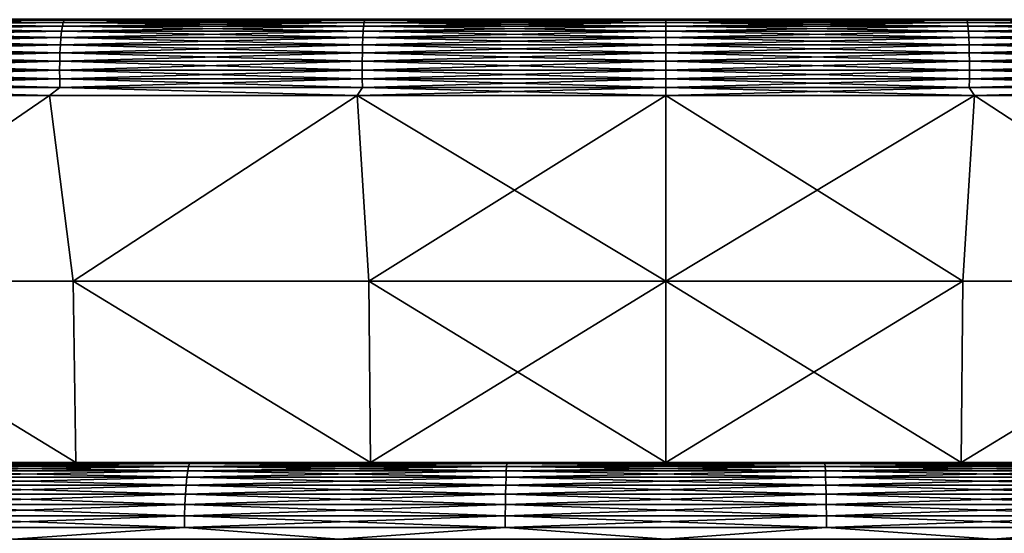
# Model space of a CAD drawing. Header units: metres. Extents: x -105 to 105, y -72 to 59.
# Tile 204 of 256: x -2.55 to 1.33, y -48.63 to -46.6. Entities that reach past the tile are written whole.
import ezdxf

# ---------------------------------------------------------------- set-up
doc = ezdxf.new("R2010")
doc.units = ezdxf.units.M
doc.layers.add('solid_509431_AD150_SW0001', color=7, linetype='CONTINUOUS')

msp = doc.modelspace()

# ---------------------------------------------------------------- linework, layer by layer
at = {"layer": 'solid_509431_AD150_SW0001'}
for points in [[(-3.549259, -46.602993, 14.639441), (-2.411435, -46.599998, 14.766455), (-3.607265, -46.599998, 14.594521)], [(-3.549259, -46.602993, -27.139441), (-3.607265, -46.599998, -27.094521), (-2.411435, -46.599998, -27.266455)], [(-3.565032, -46.646854, 14.732273), (-2.382938, -46.646854, 14.899158), (-3.560232, -46.626785, 14.704026)], [(-3.565032, -46.646854, -27.232273), (-3.560232, -46.626785, -27.204025), (-2.37973, -46.626785, -27.370686)], [(-2.382938, -46.646854, -27.399157), (-3.565032, -46.646854, -27.232273), (-2.37973, -46.626785, -27.370686)], [(-3.560232, -46.626785, 14.704026), (-2.37973, -46.626785, 14.870685), (-3.55492, -46.612011, 14.672763)], [(-3.560232, -46.626785, -27.204025), (-3.55492, -46.612011, -27.172762), (-2.376179, -46.612011, -27.339174)], [(-2.37973, -46.626785, -27.370686), (-3.560232, -46.626785, -27.204025), (-2.376179, -46.612011, -27.339174)], [(-2.382938, -46.646854, 14.899158), (-2.37973, -46.626785, 14.870685), (-3.560232, -46.626785, 14.704026)], [(-3.55492, -46.612011, 14.672763), (-2.376179, -46.612011, 14.839173), (-3.549259, -46.602993, 14.639441)], [(-3.55492, -46.612011, -27.172762), (-3.549259, -46.602993, -27.139441), (-2.372395, -46.602993, -27.305586)], [(-2.376179, -46.612011, -27.339174), (-3.55492, -46.612011, -27.172762), (-2.372395, -46.602993, -27.305586)], [(-2.37973, -46.626785, 14.870685), (-2.376179, -46.612011, 14.839173), (-3.55492, -46.612011, 14.672763)], [(-3.549259, -46.602993, 14.639441), (-2.372395, -46.602993, 14.805586), (-2.411435, -46.599998, 14.766455)], [(-2.372395, -46.602993, -27.305586), (-3.549259, -46.602993, -27.139441), (-2.411435, -46.599998, -27.266455)], [(-2.376179, -46.612011, 14.839173), (-2.372395, -46.602993, 14.805586), (-3.549259, -46.602993, 14.639441)], [(-2.372395, -46.602993, 14.805586), (-1.207667, -46.599998, 14.869846), (-2.411435, -46.599998, 14.766455)], [(-2.372395, -46.602993, -27.305586), (-2.411435, -46.599998, -27.266455), (-1.207667, -46.599998, -27.369846)], [(-2.382938, -46.646854, 14.899158), (-1.193346, -46.646854, 14.999498), (-2.37973, -46.626785, 14.870685)], [(-2.382938, -46.646854, -27.399157), (-2.37973, -46.626785, -27.370686), (-1.19174, -46.626785, -27.47089)], [(-1.193346, -46.646854, -27.499498), (-2.382938, -46.646854, -27.399157), (-1.19174, -46.626785, -27.47089)], [(-2.37973, -46.626785, 14.870685), (-1.19174, -46.626785, 14.970891), (-2.376179, -46.612011, 14.839173)], [(-2.37973, -46.626785, -27.370686), (-2.376179, -46.612011, -27.339174), (-1.189962, -46.612011, -27.43923)], [(-1.19174, -46.626785, -27.47089), (-2.37973, -46.626785, -27.370686), (-1.189962, -46.612011, -27.43923)], [(-1.193346, -46.646854, 14.999498), (-1.19174, -46.626785, 14.970891), (-2.37973, -46.626785, 14.870685)], [(-2.376179, -46.612011, 14.839173), (-1.189962, -46.612011, 14.93923), (-2.372395, -46.602993, 14.805586)], [(-2.376179, -46.612011, -27.339174), (-2.372395, -46.602993, -27.305586), (-1.188066, -46.602993, -27.405483)], [(-1.189962, -46.612011, -27.43923), (-2.376179, -46.612011, -27.339174), (-1.188066, -46.602993, -27.405483)], [(-1.19174, -46.626785, 14.970891), (-1.189962, -46.612011, 14.93923), (-2.376179, -46.612011, 14.839173)], [(-2.372395, -46.602993, 14.805586), (-1.188066, -46.602993, 14.905483), (-1.207667, -46.599998, 14.869846)], [(-1.188066, -46.602993, -27.405483), (-2.372395, -46.602993, -27.305586), (-1.207667, -46.599998, -27.369846)], [(-1.189962, -46.612011, 14.93923), (-1.188066, -46.602993, 14.905483), (-2.372395, -46.602993, 14.805586)], [(0, -46.602993, 14.938817), (0, -46.599998, 14.904347), (-1.207667, -46.599998, 14.869846)], [(-1.188066, -46.602993, 14.905483), (0, -46.602993, 14.938817), (-1.207667, -46.599998, 14.869846)], [(-1.188066, -46.602993, -27.405483), (-1.207667, -46.599998, -27.369846), (0, -46.599998, -27.404348)], [(-1.193346, -46.646854, -27.499498), (0, -46.626785, -27.504328), (0, -46.646854, -27.53298)], [(-1.193346, -46.646854, -27.499498), (-1.19174, -46.626785, -27.47089), (0, -46.626785, -27.504328)], [(-1.193346, -46.646854, 14.999498), (0, -46.646854, 15.03298), (-1.19174, -46.626785, 14.970891)], [(-1.19174, -46.626785, -27.47089), (0, -46.612011, -27.472616), (0, -46.626785, -27.504328)], [(-1.19174, -46.626785, -27.47089), (-1.189962, -46.612011, -27.43923), (0, -46.612011, -27.472616)], [(-1.19174, -46.626785, 14.970891), (0, -46.626785, 15.004328), (-1.189962, -46.612011, 14.93923)], [(-1.19174, -46.626785, 14.970891), (0, -46.646854, 15.03298), (0, -46.626785, 15.004328)], [(-1.189962, -46.612011, -27.43923), (0, -46.602993, -27.438816), (0, -46.612011, -27.472616)], [(-1.189962, -46.612011, -27.43923), (-1.188066, -46.602993, -27.405483), (0, -46.602993, -27.438816)], [(-1.189962, -46.612011, 14.93923), (0, -46.612011, 14.972617), (-1.188066, -46.602993, 14.905483)], [(-1.189962, -46.612011, 14.93923), (0, -46.626785, 15.004328), (0, -46.612011, 14.972617)], [(-1.188066, -46.602993, -27.405483), (0, -46.599998, -27.404348), (0, -46.602993, -27.438816)], [(-1.188066, -46.602993, 14.905483), (0, -46.612011, 14.972617), (0, -46.602993, 14.938817)], [(1.188066, -46.602993, 14.905483), (1.207667, -46.599998, 14.869846), (0, -46.599998, 14.904347)], [(0, -46.602993, 14.938817), (1.188066, -46.602993, 14.905483), (0, -46.599998, 14.904347)], [(0, -46.602993, -27.438816), (0, -46.599998, -27.404348), (1.207667, -46.599998, -27.369846)], [(1.188066, -46.602993, -27.405483), (0, -46.602993, -27.438816), (1.207667, -46.599998, -27.369846)], [(0, -46.612011, -27.472616), (0, -46.602993, -27.438816), (1.188066, -46.602993, -27.405483)], [(1.189962, -46.612011, -27.43923), (0, -46.612011, -27.472616), (1.188066, -46.602993, -27.405483)], [(1.189962, -46.612011, 14.93923), (1.188066, -46.602993, 14.905483), (0, -46.602993, 14.938817)], [(0, -46.612011, 14.972617), (1.189962, -46.612011, 14.93923), (0, -46.602993, 14.938817)], [(0, -46.626785, -27.504328), (0, -46.612011, -27.472616), (1.189962, -46.612011, -27.43923)], [(1.19174, -46.626785, -27.47089), (0, -46.626785, -27.504328), (1.189962, -46.612011, -27.43923)], [(1.19174, -46.626785, 14.970891), (1.189962, -46.612011, 14.93923), (0, -46.612011, 14.972617)], [(0, -46.626785, 15.004328), (1.19174, -46.626785, 14.970891), (0, -46.612011, 14.972617)], [(0, -46.646854, -27.53298), (0, -46.626785, -27.504328), (1.19174, -46.626785, -27.47089)], [(1.193346, -46.646854, -27.499498), (0, -46.646854, -27.53298), (1.19174, -46.626785, -27.47089)], [(1.193346, -46.646854, 14.999498), (1.19174, -46.626785, 14.970891), (0, -46.626785, 15.004328)], [(0, -46.646854, 15.03298), (1.193346, -46.646854, 14.999498), (0, -46.626785, 15.004328)], [(2.372395, -46.602993, -27.305586), (1.188066, -46.602993, -27.405483), (1.207667, -46.599998, -27.369846)], [(1.188066, -46.602993, 14.905483), (2.372395, -46.602993, 14.805586), (1.207667, -46.599998, 14.869846)], [(1.189962, -46.612011, -27.43923), (1.188066, -46.602993, -27.405483), (2.372395, -46.602993, -27.305586)], [(2.376179, -46.612011, 14.839173), (2.372395, -46.602993, 14.805586), (1.188066, -46.602993, 14.905483)], [(1.189962, -46.612011, 14.93923), (2.376179, -46.612011, 14.839173), (1.188066, -46.602993, 14.905483)], [(2.376179, -46.612011, -27.339174), (1.189962, -46.612011, -27.43923), (2.372395, -46.602993, -27.305586)], [(1.19174, -46.626785, -27.47089), (1.189962, -46.612011, -27.43923), (2.376179, -46.612011, -27.339174)], [(2.37973, -46.626785, 14.870685), (2.376179, -46.612011, 14.839173), (1.189962, -46.612011, 14.93923)], [(1.19174, -46.626785, 14.970891), (2.37973, -46.626785, 14.870685), (1.189962, -46.612011, 14.93923)], [(2.37973, -46.626785, -27.370686), (1.19174, -46.626785, -27.47089), (2.376179, -46.612011, -27.339174)], [(1.193346, -46.646854, -27.499498), (1.19174, -46.626785, -27.47089), (2.37973, -46.626785, -27.370686)], [(2.382938, -46.646854, 14.899158), (2.37973, -46.626785, 14.870685), (1.19174, -46.626785, 14.970891)], [(1.193346, -46.646854, 14.999498), (2.382938, -46.646854, 14.899158), (1.19174, -46.626785, 14.970891)], [(2.382938, -46.646854, -27.399157), (1.193346, -46.646854, -27.499498), (2.37973, -46.626785, -27.370686)], [(2.372395, -46.602993, -27.305586), (1.207667, -46.599998, -27.369846), (2.411435, -46.599998, -27.266455)], [(2.372395, -46.602993, 14.805586), (2.411435, -46.599998, 14.766455), (1.207667, -46.599998, 14.869846)], [(-3.572526, -46.700294, 14.776383), (-2.387947, -46.700294, 14.943618), (-3.569172, -46.671612, 14.75664)], [(-3.572526, -46.700294, -27.276382), (-3.569172, -46.671612, -27.256641), (-2.385705, -46.671612, -27.423719)], [(-2.387947, -46.700294, -27.443617), (-3.572526, -46.700294, -27.276382), (-2.385705, -46.671612, -27.423719)], [(-3.569172, -46.671612, 14.75664), (-2.385705, -46.671612, 14.923718), (-3.565032, -46.646854, 14.732273)], [(-3.569172, -46.671612, -27.256641), (-3.565032, -46.646854, -27.232273), (-2.382938, -46.646854, -27.399157)], [(-2.385705, -46.671612, -27.423719), (-3.569172, -46.671612, -27.256641), (-2.382938, -46.646854, -27.399157)], [(-2.387947, -46.700294, 14.943618), (-2.385705, -46.671612, 14.923718), (-3.569172, -46.671612, 14.75664)], [(-2.385705, -46.671612, 14.923718), (-2.382938, -46.646854, 14.899158), (-3.565032, -46.646854, 14.732273)], [(-2.387947, -46.700294, 14.943618), (-1.195855, -46.700294, 15.044169), (-2.385705, -46.671612, 14.923718)], [(-2.387947, -46.700294, -27.443617), (-2.385705, -46.671612, -27.423719), (-1.194732, -46.671612, -27.524176)], [(-1.195855, -46.700294, -27.54417), (-2.387947, -46.700294, -27.443617), (-1.194732, -46.671612, -27.524176)], [(-2.385705, -46.671612, 14.923718), (-1.194732, -46.671612, 15.024176), (-2.382938, -46.646854, 14.899158)], [(-2.385705, -46.671612, -27.423719), (-2.382938, -46.646854, -27.399157), (-1.193346, -46.646854, -27.499498)], [(-1.194732, -46.671612, -27.524176), (-2.385705, -46.671612, -27.423719), (-1.193346, -46.646854, -27.499498)], [(-1.195855, -46.700294, 15.044169), (-1.194732, -46.671612, 15.024176), (-2.385705, -46.671612, 14.923718)], [(-1.194732, -46.671612, 15.024176), (-1.193346, -46.646854, 14.999498), (-2.382938, -46.646854, 14.899158)], [(-1.195855, -46.700294, -27.54417), (0, -46.671612, -27.557697), (0, -46.700294, -27.577723)], [(-1.195855, -46.700294, -27.54417), (-1.194732, -46.671612, -27.524176), (0, -46.671612, -27.557697)], [(-1.195855, -46.700294, 15.044169), (0, -46.700294, 15.077722), (-1.194732, -46.671612, 15.024176)], [(-1.194732, -46.671612, -27.524176), (0, -46.646854, -27.53298), (0, -46.671612, -27.557697)], [(-1.194732, -46.671612, -27.524176), (-1.193346, -46.646854, -27.499498), (0, -46.646854, -27.53298)], [(-1.194732, -46.671612, 15.024176), (0, -46.671612, 15.057697), (-1.193346, -46.646854, 14.999498)], [(-1.194732, -46.671612, 15.024176), (0, -46.700294, 15.077722), (0, -46.671612, 15.057697)], [(-1.193346, -46.646854, 14.999498), (0, -46.671612, 15.057697), (0, -46.646854, 15.03298)], [(0, -46.671612, -27.557697), (0, -46.646854, -27.53298), (1.193346, -46.646854, -27.499498)], [(1.194732, -46.671612, -27.524176), (0, -46.671612, -27.557697), (1.193346, -46.646854, -27.499498)], [(1.194732, -46.671612, 15.024176), (1.193346, -46.646854, 14.999498), (0, -46.646854, 15.03298)], [(0, -46.671612, 15.057697), (1.194732, -46.671612, 15.024176), (0, -46.646854, 15.03298)], [(0, -46.700294, -27.577723), (0, -46.671612, -27.557697), (1.194732, -46.671612, -27.524176)], [(1.195855, -46.700294, -27.54417), (0, -46.700294, -27.577723), (1.194732, -46.671612, -27.524176)], [(1.195855, -46.700294, 15.044169), (1.194732, -46.671612, 15.024176), (0, -46.671612, 15.057697)], [(0, -46.700294, 15.077722), (1.195855, -46.700294, 15.044169), (0, -46.671612, 15.057697)], [(1.194732, -46.671612, -27.524176), (1.193346, -46.646854, -27.499498), (2.382938, -46.646854, -27.399157)], [(2.385705, -46.671612, 14.923718), (2.382938, -46.646854, 14.899158), (1.193346, -46.646854, 14.999498)], [(1.194732, -46.671612, 15.024176), (2.385705, -46.671612, 14.923718), (1.193346, -46.646854, 14.999498)], [(2.385705, -46.671612, -27.423719), (1.194732, -46.671612, -27.524176), (2.382938, -46.646854, -27.399157)], [(1.195855, -46.700294, -27.54417), (1.194732, -46.671612, -27.524176), (2.385705, -46.671612, -27.423719)], [(2.387947, -46.700294, 14.943618), (2.385705, -46.671612, 14.923718), (1.194732, -46.671612, 15.024176)], [(1.195855, -46.700294, 15.044169), (2.387947, -46.700294, 14.943618), (1.194732, -46.671612, 15.024176)], [(2.387947, -46.700294, -27.443617), (1.195855, -46.700294, -27.54417), (2.385705, -46.671612, -27.423719)], [(-3.574992, -46.732029, 14.790895), (-2.389596, -46.732029, 14.958246), (-3.572526, -46.700294, 14.776383)], [(-3.574992, -46.732029, -27.290895), (-3.572526, -46.700294, -27.276382), (-2.387947, -46.700294, -27.443617)], [(-2.389596, -46.732029, -27.458246), (-3.574992, -46.732029, -27.290895), (-2.387947, -46.700294, -27.443617)], [(-2.389596, -46.732029, 14.958246), (-2.387947, -46.700294, 14.943618), (-3.572526, -46.700294, 14.776383)], [(-2.389596, -46.732029, 14.958246), (-1.19668, -46.732029, 15.058867), (-2.387947, -46.700294, 14.943618)], [(-2.389596, -46.732029, -27.458246), (-2.387947, -46.700294, -27.443617), (-1.195855, -46.700294, -27.54417)], [(-1.19668, -46.732029, -27.558867), (-2.389596, -46.732029, -27.458246), (-1.195855, -46.700294, -27.54417)], [(-1.19668, -46.732029, 15.058867), (-1.195855, -46.700294, 15.044169), (-2.387947, -46.700294, 14.943618)], [(-1.19668, -46.732029, -27.558867), (0, -46.700294, -27.577723), (0, -46.732029, -27.592443)], [(-1.19668, -46.732029, -27.558867), (-1.195855, -46.700294, -27.54417), (0, -46.700294, -27.577723)], [(-1.19668, -46.732029, 15.058867), (0, -46.732029, 15.092443), (-1.195855, -46.700294, 15.044169)], [(-1.195855, -46.700294, 15.044169), (0, -46.732029, 15.092443), (0, -46.700294, 15.077722)], [(0, -46.732029, -27.592443), (0, -46.700294, -27.577723), (1.195855, -46.700294, -27.54417)], [(1.19668, -46.732029, -27.558867), (0, -46.732029, -27.592443), (1.195855, -46.700294, -27.54417)], [(1.19668, -46.732029, 15.058867), (1.195855, -46.700294, 15.044169), (0, -46.700294, 15.077722)], [(0, -46.732029, 15.092443), (1.19668, -46.732029, 15.058867), (0, -46.700294, 15.077722)], [(1.19668, -46.732029, -27.558867), (1.195855, -46.700294, -27.54417), (2.387947, -46.700294, -27.443617)], [(2.389596, -46.732029, 14.958246), (2.387947, -46.700294, 14.943618), (1.195855, -46.700294, 15.044169)], [(1.19668, -46.732029, 15.058867), (2.389596, -46.732029, 14.958246), (1.195855, -46.700294, 15.044169)], [(2.389596, -46.732029, -27.458246), (1.19668, -46.732029, -27.558867), (2.387947, -46.700294, -27.443617)], [(-3.576494, -46.765842, 14.799735), (-2.390599, -46.765842, 14.967156), (-3.574992, -46.732029, 14.790895)], [(-3.576494, -46.765842, -27.299736), (-3.574992, -46.732029, -27.290895), (-2.389596, -46.732029, -27.458246)], [(-2.390599, -46.765842, -27.467155), (-3.576494, -46.765842, -27.299736), (-2.389596, -46.732029, -27.458246)], [(-2.390599, -46.765842, 14.967156), (-2.389596, -46.732029, 14.958246), (-3.574992, -46.732029, 14.790895)], [(-2.390599, -46.765842, 14.967156), (-1.197183, -46.765842, 15.06782), (-2.389596, -46.732029, 14.958246)], [(-2.390599, -46.765842, -27.467155), (-2.389596, -46.732029, -27.458246), (-1.19668, -46.732029, -27.558867)], [(-1.197183, -46.765842, -27.56782), (-2.390599, -46.765842, -27.467155), (-1.19668, -46.732029, -27.558867)], [(-1.197183, -46.765842, 15.06782), (-1.19668, -46.732029, 15.058867), (-2.389596, -46.732029, 14.958246)], [(-1.197183, -46.765842, -27.56782), (0, -46.732029, -27.592443), (0, -46.765842, -27.60141)], [(-1.197183, -46.765842, -27.56782), (-1.19668, -46.732029, -27.558867), (0, -46.732029, -27.592443)], [(-1.197183, -46.765842, 15.06782), (0, -46.765842, 15.101409), (-1.19668, -46.732029, 15.058867)], [(-1.19668, -46.732029, 15.058867), (0, -46.765842, 15.101409), (0, -46.732029, 15.092443)], [(0, -46.765842, -27.60141), (0, -46.732029, -27.592443), (1.19668, -46.732029, -27.558867)], [(1.197183, -46.765842, -27.56782), (0, -46.765842, -27.60141), (1.19668, -46.732029, -27.558867)], [(1.197183, -46.765842, 15.06782), (1.19668, -46.732029, 15.058867), (0, -46.732029, 15.092443)], [(0, -46.765842, 15.101409), (1.197183, -46.765842, 15.06782), (0, -46.732029, 15.092443)], [(1.197183, -46.765842, -27.56782), (1.19668, -46.732029, -27.558867), (2.389596, -46.732029, -27.458246)], [(2.390599, -46.765842, 14.967156), (2.389596, -46.732029, 14.958246), (1.19668, -46.732029, 15.058867)], [(1.197183, -46.765842, 15.06782), (2.390599, -46.765842, 14.967156), (1.19668, -46.732029, 15.058867)], [(2.390599, -46.765842, -27.467155), (1.197183, -46.765842, -27.56782), (2.389596, -46.732029, -27.458246)], [(-3.576986, -46.800701, 14.802631), (-2.390928, -46.800701, 14.970075), (-3.576494, -46.765842, 14.799735)], [(-3.576986, -46.800701, -27.302631), (-3.576494, -46.765842, -27.299736), (-2.390599, -46.765842, -27.467155)], [(-2.390928, -46.800701, -27.470076), (-3.576986, -46.800701, -27.302631), (-2.390599, -46.765842, -27.467155)], [(-2.390928, -46.800701, 14.970075), (-2.390599, -46.765842, 14.967156), (-3.576494, -46.765842, 14.799735)], [(-2.390928, -46.800701, 14.970075), (-1.197348, -46.800701, 15.070752), (-2.390599, -46.765842, 14.967156)], [(-2.390928, -46.800701, -27.470076), (-2.390599, -46.765842, -27.467155), (-1.197183, -46.765842, -27.56782)], [(-1.197348, -46.800701, -27.570751), (-2.390928, -46.800701, -27.470076), (-1.197183, -46.765842, -27.56782)], [(-1.197348, -46.800701, 15.070752), (-1.197183, -46.765842, 15.06782), (-2.390599, -46.765842, 14.967156)], [(-1.197348, -46.800701, -27.570751), (0, -46.765842, -27.60141), (0, -46.800701, -27.604347)], [(-1.197348, -46.800701, -27.570751), (-1.197183, -46.765842, -27.56782), (0, -46.765842, -27.60141)], [(-1.197348, -46.800701, 15.070752), (0, -46.800701, 15.104346), (-1.197183, -46.765842, 15.06782)], [(-1.197183, -46.765842, 15.06782), (0, -46.800701, 15.104346), (0, -46.765842, 15.101409)], [(0, -46.800701, -27.604347), (0, -46.765842, -27.60141), (1.197183, -46.765842, -27.56782)], [(1.197348, -46.800701, -27.570751), (0, -46.800701, -27.604347), (1.197183, -46.765842, -27.56782)], [(1.197348, -46.800701, 15.070752), (1.197183, -46.765842, 15.06782), (0, -46.765842, 15.101409)], [(0, -46.800701, 15.104346), (1.197348, -46.800701, 15.070752), (0, -46.765842, 15.101409)], [(1.197348, -46.800701, -27.570751), (1.197183, -46.765842, -27.56782), (2.390599, -46.765842, -27.467155)], [(2.390928, -46.800701, 14.970075), (2.390599, -46.765842, 14.967156), (1.197183, -46.765842, 15.06782)], [(1.197348, -46.800701, 15.070752), (2.390928, -46.800701, 14.970075), (1.197183, -46.765842, 15.06782)], [(2.390928, -46.800701, -27.470076), (1.197348, -46.800701, -27.570751), (2.390599, -46.765842, -27.467155)], [(-2.390572, -46.835541, 14.966913), (-2.390928, -46.800701, 14.970075), (-3.576986, -46.800701, 14.802631)], [(-3.576453, -46.835541, 14.799495), (-2.390572, -46.835541, 14.966913), (-3.576986, -46.800701, 14.802631)], [(-3.576453, -46.835541, -27.299494), (-3.576986, -46.800701, -27.302631), (-2.390928, -46.800701, -27.470076)], [(-2.390572, -46.835541, -27.466913), (-3.576453, -46.835541, -27.299494), (-2.390928, -46.800701, -27.470076)], [(-1.197169, -46.835541, 15.067575), (-1.197348, -46.800701, 15.070752), (-2.390928, -46.800701, 14.970075)], [(-2.390572, -46.835541, 14.966913), (-1.197169, -46.835541, 15.067575), (-2.390928, -46.800701, 14.970075)], [(-2.390572, -46.835541, -27.466913), (-2.390928, -46.800701, -27.470076), (-1.197348, -46.800701, -27.570751)], [(-1.197169, -46.835541, -27.567575), (-2.390572, -46.835541, -27.466913), (-1.197348, -46.800701, -27.570751)], [(-1.197169, -46.835541, -27.567575), (-1.197348, -46.800701, -27.570751), (0, -46.800701, -27.604347)], [(-1.197348, -46.800701, 15.070752), (0, -46.835541, 15.101165), (0, -46.800701, 15.104346)], [(-1.197169, -46.835541, 15.067575), (0, -46.835541, 15.101165), (-1.197348, -46.800701, 15.070752)], [(-1.197169, -46.835541, -27.567575), (0, -46.800701, -27.604347), (0, -46.835541, -27.601164)], [(0, -46.835541, -27.601164), (0, -46.800701, -27.604347), (1.197348, -46.800701, -27.570751)], [(1.197169, -46.835541, -27.567575), (0, -46.835541, -27.601164), (1.197348, -46.800701, -27.570751)], [(1.197169, -46.835541, 15.067575), (1.197348, -46.800701, 15.070752), (0, -46.800701, 15.104346)], [(0, -46.835541, 15.101165), (1.197169, -46.835541, 15.067575), (0, -46.800701, 15.104346)], [(1.197169, -46.835541, -27.567575), (1.197348, -46.800701, -27.570751), (2.390928, -46.800701, -27.470076)], [(2.390572, -46.835541, -27.466913), (1.197169, -46.835541, -27.567575), (2.390928, -46.800701, -27.470076)], [(1.197169, -46.835541, 15.067575), (2.390572, -46.835541, 14.966913), (1.197348, -46.800701, 15.070752)], [(2.390572, -46.835541, 14.966913), (2.390928, -46.800701, 14.970075), (1.197348, -46.800701, 15.070752)], [(-3.636733, -46.90089, 14.764677), (-2.431099, -46.90089, 14.938021), (-3.574911, -46.869289, 14.790421)], [(-2.431099, -46.90089, -27.438021), (-3.636733, -46.90089, -27.264677), (-3.574911, -46.869289, -27.290421)], [(-2.389542, -46.869289, 14.957767), (-2.390572, -46.835541, 14.966913), (-3.576453, -46.835541, 14.799495)], [(-3.574911, -46.869289, 14.790421), (-2.389542, -46.869289, 14.957767), (-3.576453, -46.835541, 14.799495)], [(-3.574911, -46.869289, -27.290421), (-3.576453, -46.835541, -27.299494), (-2.390572, -46.835541, -27.466913)], [(-2.389542, -46.869289, -27.457767), (-3.574911, -46.869289, -27.290421), (-2.390572, -46.835541, -27.466913)], [(-2.431099, -46.90089, 14.938021), (-2.389542, -46.869289, 14.957767), (-3.574911, -46.869289, 14.790421)], [(-2.431099, -46.90089, -27.438021), (-3.574911, -46.869289, -27.290421), (-2.389542, -46.869289, -27.457767)], [(-2.431099, -46.90089, 14.938021), (-1.217535, -46.90089, 15.042253), (-2.389542, -46.869289, 14.957767)], [(-1.217535, -46.90089, -27.542253), (-2.431099, -46.90089, -27.438021), (-2.389542, -46.869289, -27.457767)], [(-1.196653, -46.869289, 15.058387), (-1.197169, -46.835541, 15.067575), (-2.390572, -46.835541, 14.966913)], [(-2.389542, -46.869289, 14.957767), (-1.196653, -46.869289, 15.058387), (-2.390572, -46.835541, 14.966913)], [(-2.389542, -46.869289, -27.457767), (-2.390572, -46.835541, -27.466913), (-1.197169, -46.835541, -27.567575)], [(-1.196653, -46.869289, -27.558386), (-2.389542, -46.869289, -27.457767), (-1.197169, -46.835541, -27.567575)], [(-1.217535, -46.90089, 15.042253), (-1.196653, -46.869289, 15.058387), (-2.389542, -46.869289, 14.957767)], [(-1.217535, -46.90089, -27.542253), (-2.389542, -46.869289, -27.457767), (-1.196653, -46.869289, -27.558386)], [(-1.217535, -46.90089, -27.542253), (0, -46.869289, -27.591961), (0, -46.90089, -27.577036)], [(-1.217535, -46.90089, -27.542253), (-1.196653, -46.869289, -27.558386), (0, -46.869289, -27.591961)], [(-1.217535, -46.90089, 15.042253), (0, -46.90089, 15.077036), (-1.196653, -46.869289, 15.058387)], [(-1.196653, -46.869289, -27.558386), (-1.197169, -46.835541, -27.567575), (0, -46.835541, -27.601164)], [(-1.197169, -46.835541, 15.067575), (0, -46.869289, 15.091962), (0, -46.835541, 15.101165)], [(-1.196653, -46.869289, 15.058387), (0, -46.869289, 15.091962), (-1.197169, -46.835541, 15.067575)], [(-1.196653, -46.869289, -27.558386), (0, -46.835541, -27.601164), (0, -46.869289, -27.591961)], [(-1.196653, -46.869289, 15.058387), (0, -46.90089, 15.077036), (0, -46.869289, 15.091962)], [(0, -46.869289, -27.591961), (0, -46.835541, -27.601164), (1.197169, -46.835541, -27.567575)], [(1.196653, -46.869289, -27.558386), (0, -46.869289, -27.591961), (1.197169, -46.835541, -27.567575)], [(1.196653, -46.869289, 15.058387), (1.197169, -46.835541, 15.067575), (0, -46.835541, 15.101165)], [(0, -46.869289, 15.091962), (1.196653, -46.869289, 15.058387), (0, -46.835541, 15.101165)], [(0, -46.90089, -27.577036), (0, -46.869289, -27.591961), (1.196653, -46.869289, -27.558386)], [(1.217535, -46.90089, -27.542253), (0, -46.90089, -27.577036), (1.196653, -46.869289, -27.558386)], [(1.217535, -46.90089, 15.042253), (1.196653, -46.869289, 15.058387), (0, -46.869289, 15.091962)], [(0, -46.90089, 15.077036), (1.217535, -46.90089, 15.042253), (0, -46.869289, 15.091962)], [(1.196653, -46.869289, -27.558386), (1.197169, -46.835541, -27.567575), (2.390572, -46.835541, -27.466913)], [(2.389542, -46.869289, -27.457767), (1.196653, -46.869289, -27.558386), (2.390572, -46.835541, -27.466913)], [(1.196653, -46.869289, 15.058387), (2.389542, -46.869289, 14.957767), (1.197169, -46.835541, 15.067575)], [(1.217535, -46.90089, -27.542253), (1.196653, -46.869289, -27.558386), (2.389542, -46.869289, -27.457767)], [(1.217535, -46.90089, 15.042253), (2.389542, -46.869289, 14.957767), (1.196653, -46.869289, 15.058387)], [(2.389542, -46.869289, 14.957767), (2.390572, -46.835541, 14.966913), (1.197169, -46.835541, 15.067575)], [(2.431099, -46.90089, -27.438021), (1.217535, -46.90089, -27.542253), (2.389542, -46.869289, -27.457767)], [(1.217535, -46.90089, 15.042253), (2.431099, -46.90089, 14.938021), (2.389542, -46.869289, 14.957767)], [(-3.497842, -47.633389, 14.336825), (-2.431099, -46.90089, 14.938021), (-3.636733, -46.90089, 14.764677)], [(-3.497842, -47.633389, -26.836824), (-3.636733, -46.90089, -27.264677), (-2.431099, -46.90089, -27.438021)], [(-2.338027, -47.633389, 14.500564), (-2.431099, -46.90089, 14.938021), (-3.497842, -47.633389, 14.336825)], [(-3.497842, -47.633389, -26.836824), (-2.431099, -46.90089, -27.438021), (-2.338027, -47.633389, -27.000565)], [(-2.338027, -47.633389, 14.500564), (-1.217535, -46.90089, 15.042253), (-2.431099, -46.90089, 14.938021)], [(-2.338027, -47.633389, -27.000565), (-2.431099, -46.90089, -27.438021), (-1.217535, -46.90089, -27.542253)], [(-1.170856, -47.633389, 14.599013), (-1.217535, -46.90089, 15.042253), (-2.338027, -47.633389, 14.500564)], [(-2.338027, -47.633389, -27.000565), (-1.217535, -46.90089, -27.542253), (-1.170856, -47.633389, -27.099014)], [(-1.170856, -47.633389, -27.099014), (-1.217535, -46.90089, -27.542253), (0, -46.90089, -27.577036)], [(0, -47.633389, 14.631865), (0, -46.90089, 15.077036), (-1.217535, -46.90089, 15.042253)], [(-1.170856, -47.633389, 14.599013), (0, -47.633389, 14.631865), (-1.217535, -46.90089, 15.042253)], [(-1.170856, -47.633389, -27.099014), (0, -46.90089, -27.577036), (0, -47.633389, -27.131865)], [(0, -47.633389, -27.131865), (0, -46.90089, -27.577036), (1.217535, -46.90089, -27.542253)], [(0, -47.633389, -27.131865), (1.217535, -46.90089, -27.542253), (1.170856, -47.633389, -27.099014)], [(1.170856, -47.633389, 14.599013), (1.217535, -46.90089, 15.042253), (0, -46.90089, 15.077036)], [(1.170856, -47.633389, 14.599013), (0, -46.90089, 15.077036), (0, -47.633389, 14.631865)], [(1.170856, -47.633389, -27.099014), (1.217535, -46.90089, -27.542253), (2.338027, -47.633389, -27.000565)], [(2.338027, -47.633389, 14.500564), (1.217535, -46.90089, 15.042253), (1.170856, -47.633389, 14.599013)], [(2.338027, -47.633389, -27.000565), (1.217535, -46.90089, -27.542253), (2.431099, -46.90089, -27.438021)], [(2.338027, -47.633389, 14.500564), (2.431099, -46.90089, 14.938021), (1.217535, -46.90089, 15.042253)], [(-3.497842, -47.633389, -26.836824), (-2.326733, -48.349998, -26.528498), (-3.480628, -48.349998, -26.362593)], [(-3.497842, -47.633389, -26.836824), (-2.338027, -47.633389, -27.000565), (-2.326733, -48.349998, -26.528498)], [(-3.497842, -47.633389, 14.336825), (-3.480628, -48.349998, 13.862593), (-2.326733, -48.349998, 14.028499)], [(-2.338027, -47.633389, 14.500564), (-3.497842, -47.633389, 14.336825), (-2.326733, -48.349998, 14.028499)], [(-2.338027, -47.633389, -27.000565), (-1.165273, -48.349998, -26.628256), (-2.326733, -48.349998, -26.528498)], [(-2.338027, -47.633389, -27.000565), (-1.170856, -47.633389, -27.099014), (-1.165273, -48.349998, -26.628256)], [(-2.338027, -47.633389, 14.500564), (-2.326733, -48.349998, 14.028499), (-1.165273, -48.349998, 14.128255)], [(-1.170856, -47.633389, 14.599013), (-2.338027, -47.633389, 14.500564), (-1.165273, -48.349998, 14.128255)], [(-1.170856, -47.633389, 14.599013), (-1.165273, -48.349998, 14.128255), (0, -48.349998, 14.161546)], [(-1.170856, -47.633389, 14.599013), (0, -48.349998, 14.161546), (0, -47.633389, 14.631865)], [(-1.170856, -47.633389, -27.099014), (0, -47.633389, -27.131865), (-1.165273, -48.349998, -26.628256)], [(0, -47.633389, -27.131865), (0, -48.349998, -26.661545), (-1.165273, -48.349998, -26.628256)], [(0, -47.633389, 14.631865), (0, -48.349998, 14.161546), (1.165273, -48.349998, 14.128255)], [(1.170856, -47.633389, 14.599013), (0, -47.633389, 14.631865), (1.165273, -48.349998, 14.128255)], [(1.170856, -47.633389, -27.099014), (1.165273, -48.349998, -26.628256), (0, -48.349998, -26.661545)], [(0, -47.633389, -27.131865), (1.170856, -47.633389, -27.099014), (0, -48.349998, -26.661545)], [(2.338027, -47.633389, 14.500564), (1.165273, -48.349998, 14.128255), (2.326733, -48.349998, 14.028499)], [(2.338027, -47.633389, 14.500564), (1.170856, -47.633389, 14.599013), (1.165273, -48.349998, 14.128255)], [(2.338027, -47.633389, -27.000565), (2.326733, -48.349998, -26.528498), (1.165273, -48.349998, -26.628256)], [(1.170856, -47.633389, -27.099014), (2.338027, -47.633389, -27.000565), (1.165273, -48.349998, -26.628256)], [(-1.165273, -48.349998, -26.628256), (-9.848557, -48.349998, -26.699366), (-10.979764, -48.349998, -26.114929)], [(-2.326733, -48.349998, -26.528498), (-1.165273, -48.349998, -26.628256), (-10.979764, -48.349998, -26.114929)], [(-3.480628, -48.349998, -26.362593), (-2.326733, -48.349998, -26.528498), (-10.979764, -48.349998, -26.114929)], [(8.686418, -48.349998, -27.219423), (-8.686418, -48.349998, -27.219423), (-9.848557, -48.349998, -26.699366)], [(9.848557, -48.349998, -26.699366), (8.686418, -48.349998, -27.219423), (-9.848557, -48.349998, -26.699366)], [(0, -48.349998, -26.661545), (9.848557, -48.349998, -26.699366), (-9.848557, -48.349998, -26.699366)], [(-1.165273, -48.349998, -26.628256), (0, -48.349998, -26.661545), (-9.848557, -48.349998, -26.699366)], [(-9.848557, -48.349998, 14.199366), (-8.686418, -48.349998, 14.719424), (9.848557, -48.349998, 14.199366)], [(0, -48.349998, 14.161546), (-9.848557, -48.349998, 14.199366), (9.848557, -48.349998, 14.199366)], [(-1.165273, -48.349998, 14.128255), (-9.848557, -48.349998, 14.199366), (0, -48.349998, 14.161546)], [(-2.326733, -48.349998, 14.028499), (-3.480628, -48.349998, 13.862593), (-9.848557, -48.349998, 14.199366)], [(-1.165273, -48.349998, 14.128255), (-2.326733, -48.349998, 14.028499), (-9.848557, -48.349998, 14.199366)], [(7.496882, -48.349998, -27.673523), (-7.496882, -48.349998, -27.673523), (-8.686418, -48.349998, -27.219423)], [(8.686418, -48.349998, -27.219423), (7.496882, -48.349998, -27.673523), (-8.686418, -48.349998, -27.219423)], [(-8.686418, -48.349998, 14.719424), (8.686418, -48.349998, 14.719424), (9.848557, -48.349998, 14.199366)], [(-8.686418, -48.349998, 14.719424), (-7.496882, -48.349998, 15.173524), (8.686418, -48.349998, 14.719424)], [(6.283819, -48.349998, -28.060186), (-6.283819, -48.349998, -28.060186), (-7.496882, -48.349998, -27.673523)], [(7.496882, -48.349998, -27.673523), (6.283819, -48.349998, -28.060186), (-7.496882, -48.349998, -27.673523)], [(-7.496882, -48.349998, 15.173524), (7.496882, -48.349998, 15.173524), (8.686418, -48.349998, 14.719424)], [(-7.496882, -48.349998, 15.173524), (-6.283819, -48.349998, 15.560186), (7.496882, -48.349998, 15.173524)], [(5.050923, -48.349998, -28.378235), (-5.050922, -48.349998, -28.378235), (-6.283819, -48.349998, -28.060186)], [(6.283819, -48.349998, -28.060186), (5.050923, -48.349998, -28.378235), (-6.283819, -48.349998, -28.060186)], [(-6.283819, -48.349998, 15.560186), (6.283819, -48.349998, 15.560186), (7.496882, -48.349998, 15.173524)], [(-6.283819, -48.349998, 15.560186), (-5.050923, -48.349998, 15.878235), (6.283819, -48.349998, 15.560186)], [(-5.050923, -48.349998, 15.878235), (5.050922, -48.349998, 15.878236), (6.283819, -48.349998, 15.560186)], [(-5.050923, -48.349998, 15.878235), (-3.802186, -48.349998, 16.126638), (5.050922, -48.349998, 15.878236)], [(3.802186, -48.349998, -28.626638), (-3.802186, -48.349998, -28.626638), (-5.050922, -48.349998, -28.378235)], [(5.050923, -48.349998, -28.378235), (3.802186, -48.349998, -28.626638), (-5.050922, -48.349998, -28.378235)], [(2.541441, -48.349998, -28.804638), (-2.541441, -48.349998, -28.804638), (-3.802186, -48.349998, -28.626638)], [(-3.124046, -48.353733, -28.778988), (-3.802186, -48.349998, -28.626638), (-2.541441, -48.349998, -28.804638)], [(3.802186, -48.349998, -28.626638), (2.541441, -48.349998, -28.804638), (-3.802186, -48.349998, -28.626638)], [(-3.802186, -48.349998, 16.126638), (3.802186, -48.349998, 16.126638), (5.050922, -48.349998, 15.878236)], [(-3.802186, -48.349998, 16.126638), (-2.541441, -48.349998, 16.304638), (3.802186, -48.349998, 16.126638)], [(-3.124046, -48.353733, 16.278988), (-2.541441, -48.349998, 16.304638), (-3.802186, -48.349998, 16.126638)], [(-3.141917, -48.407997, -28.907864), (-3.136379, -48.383099, -28.867929), (-1.885646, -48.383099, -29.006361)], [(-1.888975, -48.407997, -29.046537), (-3.141917, -48.407997, -28.907864), (-1.885646, -48.383099, -29.006361)], [(-3.141917, -48.407997, 16.407864), (-1.888975, -48.407997, 16.546537), (-3.136379, -48.383099, 16.367929)], [(-3.136379, -48.383099, -28.867929), (-3.130373, -48.364861, -28.824612), (-1.882034, -48.364861, -28.962776)], [(-1.885646, -48.383099, -29.006361), (-3.136379, -48.383099, -28.867929), (-1.882034, -48.364861, -28.962776)], [(-3.136379, -48.383099, 16.367929), (-1.885646, -48.383099, 16.506361), (-3.130373, -48.364861, 16.324612)], [(-1.888975, -48.407997, 16.546537), (-1.885646, -48.383099, 16.506361), (-3.136379, -48.383099, 16.367929)], [(-3.130373, -48.364861, -28.824612), (-3.124046, -48.353733, -28.778988), (-1.878231, -48.353733, -28.916876)], [(-1.882034, -48.364861, -28.962776), (-3.130373, -48.364861, -28.824612), (-1.878231, -48.353733, -28.916876)], [(-3.130373, -48.364861, 16.324612), (-1.882034, -48.364861, 16.462776), (-3.124046, -48.353733, 16.278988)], [(-1.885646, -48.383099, 16.506361), (-1.882034, -48.364861, 16.462776), (-3.130373, -48.364861, 16.324612)], [(-1.878231, -48.353733, -28.916876), (-3.124046, -48.353733, -28.778988), (-2.541441, -48.349998, -28.804638)], [(-3.124046, -48.353733, 16.278988), (-1.878231, -48.353733, 16.416876), (-2.541441, -48.349998, 16.304638)], [(-1.882034, -48.364861, 16.462776), (-1.878231, -48.353733, 16.416876), (-3.124046, -48.353733, 16.278988)], [(1.272731, -48.349998, -28.911657), (-1.272731, -48.349998, -28.911657), (-2.541441, -48.349998, -28.804638)], [(-1.878231, -48.353733, -28.916876), (-2.541441, -48.349998, -28.804638), (-1.272731, -48.349998, -28.911657)], [(2.541441, -48.349998, -28.804638), (1.272731, -48.349998, -28.911657), (-2.541441, -48.349998, -28.804638)], [(-2.541441, -48.349998, 16.304638), (2.541441, -48.349998, 16.304638), (3.802186, -48.349998, 16.126638)], [(-2.541441, -48.349998, 16.304638), (-1.272731, -48.349998, 16.411657), (2.541441, -48.349998, 16.304638)], [(-1.878231, -48.353733, 16.416876), (-1.272731, -48.349998, 16.411657), (-2.541441, -48.349998, 16.304638)], [(-1.888975, -48.407997, -29.046537), (-1.885646, -48.383099, -29.006361), (-0.629186, -48.383099, -29.075682)], [(-0.630296, -48.407997, -29.115982), (-1.888975, -48.407997, -29.046537), (-0.629186, -48.383099, -29.075682)], [(-1.888975, -48.407997, 16.546537), (-0.630296, -48.407997, 16.615982), (-1.885646, -48.383099, 16.506361)], [(-1.885646, -48.383099, -29.006361), (-1.882034, -48.364861, -28.962776), (-0.627981, -48.364861, -29.031965)], [(-0.629186, -48.383099, -29.075682), (-1.885646, -48.383099, -29.006361), (-0.627981, -48.364861, -29.031965)], [(-1.885646, -48.383099, 16.506361), (-0.629186, -48.383099, 16.575682), (-1.882034, -48.364861, 16.462776)], [(-0.630296, -48.407997, 16.615982), (-0.629186, -48.383099, 16.575682), (-1.885646, -48.383099, 16.506361)], [(-1.882034, -48.364861, -28.962776), (-1.878231, -48.353733, -28.916876), (-0.626711, -48.353733, -28.985924)], [(-0.627981, -48.364861, -29.031965), (-1.882034, -48.364861, -28.962776), (-0.626711, -48.353733, -28.985924)], [(-1.882034, -48.364861, 16.462776), (-0.627981, -48.364861, 16.531965), (-1.878231, -48.353733, 16.416876)], [(-0.629186, -48.383099, 16.575682), (-0.627981, -48.364861, 16.531965), (-1.882034, -48.364861, 16.462776)], [(-0.626711, -48.353733, -28.985924), (-1.878231, -48.353733, -28.916876), (-1.272731, -48.349998, -28.911657)], [(-1.878231, -48.353733, 16.416876), (-0.626711, -48.353733, 16.485924), (-1.272731, -48.349998, 16.411657)], [(-0.627981, -48.364861, 16.531965), (-0.626711, -48.353733, 16.485924), (-1.878231, -48.353733, 16.416876)], [(1.272731, -48.349998, -28.911657), (0, -48.349998, -28.947371), (-1.272731, -48.349998, -28.911657)], [(-0.626711, -48.353733, -28.985924), (-1.272731, -48.349998, -28.911657), (0, -48.349998, -28.947371)], [(-1.272731, -48.349998, 16.411657), (1.272731, -48.349998, 16.411657), (2.541441, -48.349998, 16.304638)], [(-1.272731, -48.349998, 16.411657), (0, -48.349998, 16.447371), (1.272731, -48.349998, 16.411657)], [(-0.626711, -48.353733, 16.485924), (0, -48.349998, 16.447371), (-1.272731, -48.349998, 16.411657)], [(-0.630296, -48.407997, -29.115982), (-0.629186, -48.383099, -29.075682), (0.629186, -48.383099, -29.075682)], [(0.630296, -48.407997, -29.115982), (-0.630296, -48.407997, -29.115982), (0.629186, -48.383099, -29.075682)], [(-0.630296, -48.407997, 16.615982), (0.630296, -48.407997, 16.615982), (-0.629186, -48.383099, 16.575682)], [(-0.629186, -48.383099, -29.075682), (-0.627981, -48.364861, -29.031965), (0.627981, -48.364861, -29.031965)], [(0.629186, -48.383099, -29.075682), (-0.629186, -48.383099, -29.075682), (0.627981, -48.364861, -29.031965)], [(-0.629186, -48.383099, 16.575682), (0.629186, -48.383099, 16.575682), (-0.627981, -48.364861, 16.531965)], [(0.630296, -48.407997, 16.615982), (0.629186, -48.383099, 16.575682), (-0.629186, -48.383099, 16.575682)], [(-0.627981, -48.364861, -29.031965), (-0.626711, -48.353733, -28.985924), (0.626711, -48.353733, -28.985924)], [(0.627981, -48.364861, -29.031965), (-0.627981, -48.364861, -29.031965), (0.626711, -48.353733, -28.985924)], [(-0.627981, -48.364861, 16.531965), (0.627981, -48.364861, 16.531965), (-0.626711, -48.353733, 16.485924)], [(0.629186, -48.383099, 16.575682), (0.627981, -48.364861, 16.531965), (-0.627981, -48.364861, 16.531965)], [(0.626711, -48.353733, -28.985924), (-0.626711, -48.353733, -28.985924), (0, -48.349998, -28.947371)], [(-0.626711, -48.353733, 16.485924), (0.626711, -48.353733, 16.485924), (0, -48.349998, 16.447371)], [(0.627981, -48.364861, 16.531965), (0.626711, -48.353733, 16.485924), (-0.626711, -48.353733, 16.485924)], [(0.626711, -48.353733, -28.985924), (0, -48.349998, -28.947371), (1.272731, -48.349998, -28.911657)], [(0, -48.349998, -26.661545), (1.165273, -48.349998, -26.628256), (9.848557, -48.349998, -26.699366)], [(1.165273, -48.349998, 14.128255), (0, -48.349998, 14.161546), (9.848557, -48.349998, 14.199366)], [(0.626711, -48.353733, 16.485924), (1.272731, -48.349998, 16.411657), (0, -48.349998, 16.447371)], [(1.878231, -48.353733, -28.916876), (0.626711, -48.353733, -28.985924), (1.272731, -48.349998, -28.911657)], [(0.626711, -48.353733, 16.485924), (1.878231, -48.353733, 16.416876), (1.272731, -48.349998, 16.411657)], [(0.627981, -48.364861, -29.031965), (0.626711, -48.353733, -28.985924), (1.878231, -48.353733, -28.916876)], [(1.882034, -48.364861, 16.462776), (1.878231, -48.353733, 16.416876), (0.626711, -48.353733, 16.485924)], [(0.627981, -48.364861, 16.531965), (1.882034, -48.364861, 16.462776), (0.626711, -48.353733, 16.485924)], [(1.882034, -48.364861, -28.962776), (0.627981, -48.364861, -29.031965), (1.878231, -48.353733, -28.916876)], [(0.629186, -48.383099, -29.075682), (0.627981, -48.364861, -29.031965), (1.882034, -48.364861, -28.962776)], [(1.885646, -48.383099, 16.506361), (1.882034, -48.364861, 16.462776), (0.627981, -48.364861, 16.531965)], [(0.629186, -48.383099, 16.575682), (1.885646, -48.383099, 16.506361), (0.627981, -48.364861, 16.531965)], [(1.885646, -48.383099, -29.006361), (0.629186, -48.383099, -29.075682), (1.882034, -48.364861, -28.962776)], [(0.630296, -48.407997, -29.115982), (0.629186, -48.383099, -29.075682), (1.885646, -48.383099, -29.006361)], [(1.888975, -48.407997, 16.546537), (1.885646, -48.383099, 16.506361), (0.629186, -48.383099, 16.575682)], [(0.630296, -48.407997, 16.615982), (1.888975, -48.407997, 16.546537), (0.629186, -48.383099, 16.575682)], [(1.888975, -48.407997, -29.046537), (0.630296, -48.407997, -29.115982), (1.885646, -48.383099, -29.006361)], [(1.165273, -48.349998, -26.628256), (2.326733, -48.349998, -26.528498), (9.848557, -48.349998, -26.699366)], [(1.165273, -48.349998, 14.128255), (9.848557, -48.349998, 14.199366), (10.979764, -48.349998, 13.614929)], [(2.326733, -48.349998, 14.028499), (1.165273, -48.349998, 14.128255), (10.979764, -48.349998, 13.614929)], [(1.878231, -48.353733, -28.916876), (1.272731, -48.349998, -28.911657), (2.541441, -48.349998, -28.804638)], [(1.878231, -48.353733, 16.416876), (2.541441, -48.349998, 16.304638), (1.272731, -48.349998, 16.411657)], [(-3.146847, -48.438931, -28.943415), (-3.141917, -48.407997, -28.907864), (-1.888975, -48.407997, -29.046537)], [(-1.891939, -48.438931, -29.082308), (-3.146847, -48.438931, -28.943415), (-1.888975, -48.407997, -29.046537)], [(-3.146847, -48.438931, 16.443415), (-1.891939, -48.438931, 16.582308), (-3.141917, -48.407997, 16.407864)], [(-1.891939, -48.438931, 16.582308), (-1.888975, -48.407997, 16.546537), (-3.141917, -48.407997, 16.407864)], [(-1.891939, -48.438931, -29.082308), (-1.888975, -48.407997, -29.046537), (-0.630296, -48.407997, -29.115982)], [(-0.631285, -48.438931, -29.151861), (-1.891939, -48.438931, -29.082308), (-0.630296, -48.407997, -29.115982)], [(-1.891939, -48.438931, 16.582308), (-0.631285, -48.438931, 16.651861), (-1.888975, -48.407997, 16.546537)], [(-0.631285, -48.438931, 16.651861), (-0.630296, -48.407997, 16.615982), (-1.888975, -48.407997, 16.546537)], [(-0.631285, -48.438931, -29.151861), (-0.630296, -48.407997, -29.115982), (0.630296, -48.407997, -29.115982)], [(0.631285, -48.438931, -29.151861), (-0.631285, -48.438931, -29.151861), (0.630296, -48.407997, -29.115982)], [(-0.631285, -48.438931, 16.651861), (0.631285, -48.438931, 16.651861), (-0.630296, -48.407997, 16.615982)], [(0.631285, -48.438931, 16.651861), (0.630296, -48.407997, 16.615982), (-0.630296, -48.407997, 16.615982)], [(0.631285, -48.438931, -29.151861), (0.630296, -48.407997, -29.115982), (1.888975, -48.407997, -29.046537)], [(1.891939, -48.438931, 16.582308), (1.888975, -48.407997, 16.546537), (0.630296, -48.407997, 16.615982)], [(0.631285, -48.438931, 16.651861), (1.891939, -48.438931, 16.582308), (0.630296, -48.407997, 16.615982)], [(1.891939, -48.438931, -29.082308), (0.631285, -48.438931, -29.151861), (1.888975, -48.407997, -29.046537)], [(-3.151046, -48.475132, -28.9737), (-3.146847, -48.438931, -28.943415), (-1.891939, -48.438931, -29.082308)], [(-1.894464, -48.475132, -29.112778), (-3.151046, -48.475132, -28.9737), (-1.891939, -48.438931, -29.082308)], [(-3.151046, -48.475132, 16.4737), (-1.894464, -48.475132, 16.612778), (-3.146847, -48.438931, 16.443415)], [(-1.894464, -48.475132, 16.612778), (-1.891939, -48.438931, 16.582308), (-3.146847, -48.438931, 16.443415)], [(-1.894464, -48.475132, -29.112778), (-1.891939, -48.438931, -29.082308), (-0.631285, -48.438931, -29.151861)], [(-0.632128, -48.475132, -29.182423), (-1.894464, -48.475132, -29.112778), (-0.631285, -48.438931, -29.151861)], [(-1.894464, -48.475132, 16.612778), (-0.632128, -48.475132, 16.682423), (-1.891939, -48.438931, 16.582308)], [(-0.632128, -48.475132, 16.682423), (-0.631285, -48.438931, 16.651861), (-1.891939, -48.438931, 16.582308)], [(-0.632128, -48.475132, -29.182423), (-0.631285, -48.438931, -29.151861), (0.631285, -48.438931, -29.151861)], [(0.632128, -48.475132, -29.182423), (-0.632128, -48.475132, -29.182423), (0.631285, -48.438931, -29.151861)], [(-0.632128, -48.475132, 16.682423), (0.632128, -48.475132, 16.682423), (-0.631285, -48.438931, 16.651861)], [(0.632128, -48.475132, 16.682423), (0.631285, -48.438931, 16.651861), (-0.631285, -48.438931, 16.651861)], [(0.632128, -48.475132, -29.182423), (0.631285, -48.438931, -29.151861), (1.891939, -48.438931, -29.082308)], [(1.894464, -48.475132, 16.612778), (1.891939, -48.438931, 16.582308), (0.631285, -48.438931, 16.651861)], [(0.632128, -48.475132, 16.682423), (1.894464, -48.475132, 16.612778), (0.631285, -48.438931, 16.651861)], [(1.894464, -48.475132, -29.112778), (0.632128, -48.475132, -29.182423), (1.891939, -48.438931, -29.082308)], [(-3.154411, -48.515694, -28.997961), (-3.151046, -48.475132, -28.9737), (-1.894464, -48.475132, -29.112778)], [(-1.896486, -48.515694, -29.137188), (-3.154411, -48.515694, -28.997961), (-1.894464, -48.475132, -29.112778)], [(-3.154411, -48.515694, 16.497961), (-1.896486, -48.515694, 16.637188), (-3.151046, -48.475132, 16.4737)], [(-1.896486, -48.515694, 16.637188), (-1.894464, -48.475132, 16.612778), (-3.151046, -48.475132, 16.4737)], [(-1.896486, -48.515694, -29.137188), (-1.894464, -48.475132, -29.112778), (-0.632128, -48.475132, -29.182423)], [(-0.632803, -48.515694, -29.206907), (-1.896486, -48.515694, -29.137188), (-0.632128, -48.475132, -29.182423)], [(-1.896486, -48.515694, 16.637188), (-0.632803, -48.515694, 16.706907), (-1.894464, -48.475132, 16.612778)], [(-0.632803, -48.515694, 16.706907), (-0.632128, -48.475132, 16.682423), (-1.894464, -48.475132, 16.612778)], [(-0.632803, -48.515694, -29.206907), (-0.632128, -48.475132, -29.182423), (0.632128, -48.475132, -29.182423)], [(0.632803, -48.515694, -29.206907), (-0.632803, -48.515694, -29.206907), (0.632128, -48.475132, -29.182423)], [(-0.632803, -48.515694, 16.706907), (0.632803, -48.515694, 16.706907), (-0.632128, -48.475132, 16.682423)], [(0.632803, -48.515694, 16.706907), (0.632128, -48.475132, 16.682423), (-0.632128, -48.475132, 16.682423)], [(0.632803, -48.515694, -29.206907), (0.632128, -48.475132, -29.182423), (1.894464, -48.475132, -29.112778)], [(1.896486, -48.515694, 16.637188), (1.894464, -48.475132, 16.612778), (0.632128, -48.475132, 16.682423)], [(0.632803, -48.515694, 16.706907), (1.896486, -48.515694, 16.637188), (0.632128, -48.475132, 16.682423)], [(1.896486, -48.515694, -29.137188), (0.632803, -48.515694, -29.206907), (1.894464, -48.475132, -29.112778)], [(-3.156856, -48.559605, -29.015593), (-3.154411, -48.515694, -28.997961), (-1.896486, -48.515694, -29.137188)], [(-1.897956, -48.559605, -29.154928), (-3.156856, -48.559605, -29.015593), (-1.896486, -48.515694, -29.137188)], [(-3.156856, -48.559605, 16.515593), (-1.897956, -48.559605, 16.654928), (-3.154411, -48.515694, 16.497961)], [(-1.897956, -48.559605, 16.654928), (-1.896486, -48.515694, 16.637188), (-3.154411, -48.515694, 16.497961)], [(-1.897956, -48.559605, -29.154928), (-1.896486, -48.515694, -29.137188), (-0.632803, -48.515694, -29.206907)], [(-0.633293, -48.559605, -29.224701), (-1.897956, -48.559605, -29.154928), (-0.632803, -48.515694, -29.206907)], [(-1.897956, -48.559605, 16.654928), (-0.633293, -48.559605, 16.724701), (-1.896486, -48.515694, 16.637188)], [(-0.633293, -48.559605, 16.724701), (-0.632803, -48.515694, 16.706907), (-1.896486, -48.515694, 16.637188)], [(-0.633293, -48.559605, -29.224701), (-0.632803, -48.515694, -29.206907), (0.632803, -48.515694, -29.206907)], [(0.633293, -48.559605, -29.224701), (-0.633293, -48.559605, -29.224701), (0.632803, -48.515694, -29.206907)], [(-0.633293, -48.559605, 16.724701), (0.633293, -48.559605, 16.724701), (-0.632803, -48.515694, 16.706907)], [(0.633293, -48.559605, 16.724701), (0.632803, -48.515694, 16.706907), (-0.632803, -48.515694, 16.706907)], [(0.633293, -48.559605, -29.224701), (0.632803, -48.515694, -29.206907), (1.896486, -48.515694, -29.137188)], [(1.897956, -48.559605, 16.654928), (1.896486, -48.515694, 16.637188), (0.632803, -48.515694, 16.706907)], [(0.633293, -48.559605, 16.724701), (1.897956, -48.559605, 16.654928), (0.632803, -48.515694, 16.706907)], [(1.897956, -48.559605, -29.154928), (0.633293, -48.559605, -29.224701), (1.896486, -48.515694, -29.137188)], [(-3.15832, -48.605774, -29.026157), (-3.156856, -48.559605, -29.015593), (-1.897956, -48.559605, -29.154928)], [(-1.898837, -48.605774, -29.165556), (-3.15832, -48.605774, -29.026157), (-1.897956, -48.559605, -29.154928)], [(-3.15832, -48.605774, 16.526157), (-1.898837, -48.605774, 16.665556), (-3.156856, -48.559605, 16.515593)], [(-1.898837, -48.605774, 16.665556), (-1.897956, -48.559605, 16.654928), (-3.156856, -48.559605, 16.515593)], [(-1.898837, -48.605774, -29.165556), (-1.897956, -48.559605, -29.154928), (-0.633293, -48.559605, -29.224701)], [(-0.633587, -48.605774, -29.235361), (-1.898837, -48.605774, -29.165556), (-0.633293, -48.559605, -29.224701)], [(-1.898837, -48.605774, 16.665556), (-0.633587, -48.605774, 16.735361), (-1.897956, -48.559605, 16.654928)], [(-0.633587, -48.605774, 16.735361), (-0.633293, -48.559605, 16.724701), (-1.897956, -48.559605, 16.654928)], [(-0.633587, -48.605774, -29.235361), (-0.633293, -48.559605, -29.224701), (0.633293, -48.559605, -29.224701)], [(0.633587, -48.605774, -29.235361), (-0.633587, -48.605774, -29.235361), (0.633293, -48.559605, -29.224701)], [(-0.633587, -48.605774, 16.735361), (0.633587, -48.605774, 16.735361), (-0.633293, -48.559605, 16.724701)], [(0.633587, -48.605774, 16.735361), (0.633293, -48.559605, 16.724701), (-0.633293, -48.559605, 16.724701)], [(0.633587, -48.605774, -29.235361), (0.633293, -48.559605, -29.224701), (1.897956, -48.559605, -29.154928)], [(1.898837, -48.605774, 16.665556), (1.897956, -48.559605, 16.654928), (0.633293, -48.559605, 16.724701)], [(0.633587, -48.605774, 16.735361), (1.898837, -48.605774, 16.665556), (0.633293, -48.559605, 16.724701)], [(1.898837, -48.605774, -29.165556), (0.633587, -48.605774, -29.235361), (1.897956, -48.559605, -29.154928)], [(-3.15832, -48.605774, 16.526157), (-2.574887, -48.652618, 16.602757), (-1.898837, -48.605774, 16.665556)], [(-1.898837, -48.605774, -29.165556), (-2.574887, -48.652618, -29.102757), (-3.15832, -48.605774, -29.026157)], [(-1.898837, -48.605774, 16.665556), (-2.574887, -48.652618, 16.602757), (-1.289472, -48.652618, 16.71118)], [(-1.898837, -48.605774, -29.165556), (-1.289472, -48.652618, -29.21118), (-2.574887, -48.652618, -29.102757)], [(-1.898837, -48.605774, 16.665556), (-1.289472, -48.652618, 16.71118), (-0.633587, -48.605774, 16.735361)], [(-0.633587, -48.605774, -29.235361), (-1.289472, -48.652618, -29.21118), (-1.898837, -48.605774, -29.165556)], [(-0.633587, -48.605774, 16.735361), (-1.289472, -48.652618, 16.71118), (0, -48.652618, 16.747358)], [(-0.633587, -48.605774, -29.235361), (0, -48.652618, -29.247358), (-1.289472, -48.652618, -29.21118)], [(-0.633587, -48.605774, 16.735361), (0, -48.652618, 16.747358), (0.633587, -48.605774, 16.735361)], [(0.633587, -48.605774, -29.235361), (0, -48.652618, -29.247358), (-0.633587, -48.605774, -29.235361)], [(0.633587, -48.605774, 16.735361), (0, -48.652618, 16.747358), (1.289472, -48.652618, 16.71118)], [(0.633587, -48.605774, -29.235361), (1.289472, -48.652618, -29.21118), (0, -48.652618, -29.247358)], [(0.633587, -48.605774, 16.735361), (1.289472, -48.652618, 16.71118), (1.898837, -48.605774, 16.665556)], [(1.898837, -48.605774, -29.165556), (1.289472, -48.652618, -29.21118), (0.633587, -48.605774, -29.235361)], [(1.898837, -48.605774, 16.665556), (1.289472, -48.652618, 16.71118), (2.574887, -48.652618, 16.602757)], [(1.898837, -48.605774, -29.165556), (2.574887, -48.652618, -29.102757), (1.289472, -48.652618, -29.21118)]]:
    msp.add_3dface(points, dxfattribs=at)

doc.saveas('drawing.dxf')
